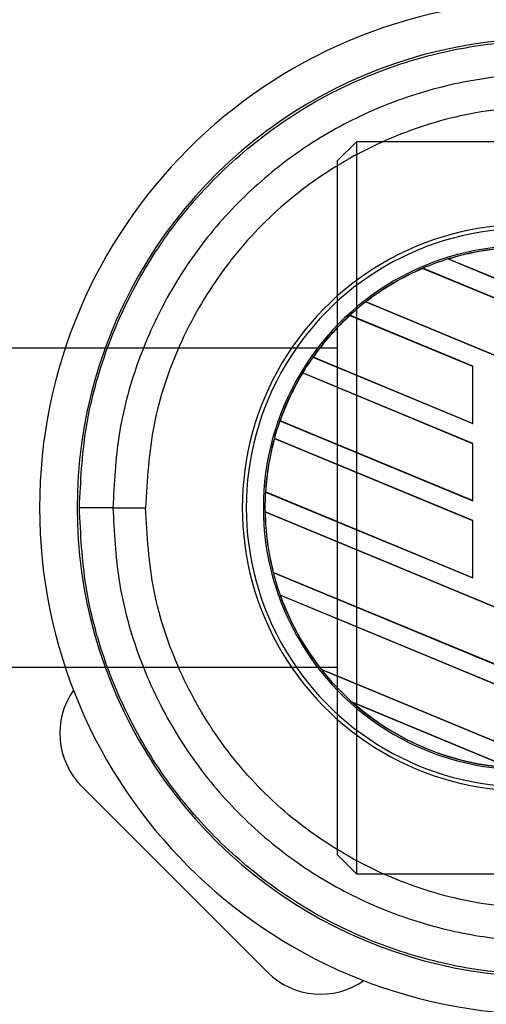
# Model space of a CAD drawing. Header units: millimetres. Extents: x 0 to 528, y 0 to 297.
# Tile 7 of 21: x 123.19 to 129.67, y 230.19 to 243.83. Entities that reach past the tile are written whole.
import ezdxf

# ---------------------------------------------------------------- set-up
doc = ezdxf.new("R2010")
doc.units = ezdxf.units.MM

msp = doc.modelspace()

# ---------------------------------------------------------------- linework, layer by layer
at = {"color": 7, "linetype": 'Continuous', "lineweight": 25}
for p, q in [((127.8639, 242.1425), (127.6037, 241.8824)), ((132.5467, 242.1425), (127.8639, 242.1425)), ((127.8639, 242.1425), (127.8639, 231.9965)), ((127.6037, 232.2566), (127.6037, 241.8824)), ((129.1378, 240.5172), (131.0382, 239.73)), ((129.1379, 240.5171), (129.1378, 240.5172)), ((129.1428, 240.5163), (129.1379, 240.5171)), ((131.0382, 239.7312), (129.1428, 240.5163)), ((131.0382, 239.4546), (128.7856, 240.3876)), ((128.7856, 240.3876), (128.7857, 240.3876)), ((128.7857, 240.3876), (128.7872, 240.3858)), ((128.7872, 240.3858), (131.0382, 239.4534)), ((127.9934, 239.9211), (131.0382, 238.66)), ((127.9935, 239.9211), (127.9934, 239.9211)), ((127.9969, 239.9209), (127.9935, 239.9211)), ((131.0382, 238.6612), (127.9969, 239.9209)), ((129.4795, 239.0302), (127.7741, 239.7366)), ((127.7741, 239.7366), (127.7742, 239.7365)), ((127.7742, 239.7365), (127.7756, 239.7347)), ((127.7756, 239.7347), (129.4772, 239.0299)), ((127.6037, 239.2808), (118.2382, 239.2808)), ((127.2601, 239.1548), (129.4795, 238.2355)), ((127.2602, 239.1548), (127.2601, 239.1548)), ((127.263, 239.1549), (127.2602, 239.1548)), ((129.4772, 238.2377), (127.263, 239.1549)), ((129.4795, 239.0302), (129.4772, 239.0299)), ((129.4772, 239.0299), (129.4772, 238.2377)), ((129.4795, 238.2355), (129.4795, 239.0302)), ((129.4795, 237.9601), (127.1182, 238.9382)), ((127.1182, 238.9382), (127.1197, 238.9364)), ((127.1182, 238.9382), (127.1182, 238.9382)), ((127.1197, 238.9364), (129.4772, 237.9598)), ((126.8036, 238.2739), (129.4795, 237.1655)), ((126.8037, 238.2739), (126.8036, 238.2739)), ((126.8061, 238.2741), (126.8037, 238.2739)), ((129.4772, 237.1677), (126.8061, 238.2741)), ((129.4772, 238.2377), (129.4795, 238.2355)), ((129.4795, 236.8901), (126.7269, 238.0302)), ((126.7269, 238.0302), (126.727, 238.0302)), ((126.727, 238.0302), (126.7288, 238.0282)), ((126.7288, 238.0282), (129.4772, 236.8898)), ((129.4795, 237.9601), (129.4772, 237.9598)), ((129.4772, 237.9598), (129.4772, 237.1677)), ((129.4795, 237.1655), (129.4795, 237.9601)), ((126.6056, 237.2871), (126.6033, 237.2868)), ((126.6033, 237.2868), (129.4795, 236.0955)), ((126.6033, 237.2868), (126.6033, 237.2868)), ((129.4772, 236.0976), (126.6056, 237.2871)), ((124.4876, 237.0695), (124.9401, 237.0695)), ((129.4772, 237.1677), (129.4795, 237.1655)), ((131.0382, 235.1744), (126.5972, 237.014)), ((126.5972, 237.014), (126.5972, 237.0139)), ((126.5972, 237.0139), (126.5995, 237.0118)), ((126.5995, 237.0118), (131.0382, 235.1732)), ((129.4795, 236.8901), (129.4772, 236.8898)), ((129.4772, 236.8898), (129.4772, 236.0976)), ((129.4795, 236.0955), (129.4795, 236.8901)), ((126.7099, 236.1726), (131.0382, 234.3798)), ((126.71, 236.1726), (126.7099, 236.1726)), ((126.7122, 236.1729), (126.71, 236.1726)), ((131.0382, 234.381), (126.7122, 236.1729)), ((129.4772, 236.0976), (129.4795, 236.0955)), ((131.0382, 234.1044), (126.8064, 235.8572)), ((126.8064, 235.8572), (126.8065, 235.8572)), ((126.8065, 235.8572), (126.8098, 235.8546)), ((126.8098, 235.8546), (131.0382, 234.1032)), ((118.2382, 234.8582), (127.6037, 234.8582)), ((127.3792, 234.8253), (130.6379, 233.4755)), ((127.3793, 234.8253), (127.3792, 234.8253)), ((127.3821, 234.8254), (127.3793, 234.8253)), ((130.6356, 233.4777), (127.3821, 234.8254)), ((129.9954, 233.4663), (127.8073, 234.3726)), ((127.8073, 234.3726), (127.8075, 234.3725)), ((127.8075, 234.3725), (127.8163, 234.3676)), ((127.8163, 234.3676), (129.9854, 233.4692)), ((124.0562, 233.2064), (126.6316, 230.631)), ((127.6037, 232.2566), (127.8639, 231.9965)), ((127.8639, 231.9965), (132.5467, 231.9965))]:
    msp.add_line(p, q, dxfattribs=at)
for centre, radius, start, end in [((130.4947, 237.0695), 12.8777, 33.05573, 180), ((130.4947, 237.0695), 11.707, 48.18969, 311.81031), ((130.4947, 237.0695), 7.0242, 90, 270), ((130.4947, 237.0695), 6.5027, 85.18028, 274.81972), ((130.2061, 237.0695), 3.9243, 87.5, 272.5), ((130.2061, 237.0695), 3.8691, 87.5, 272.5), ((130.2061, 237.0695), 3.6321, 87.5, 272.5), ((130.2061, 237.0695), 3.6094, 87.5, 107.21651), ((130.2061, 237.0695), 3.6093, 87.5, 107.2149), ((130.2061, 237.0695), 3.6071, 87.5, 107.14432), ((130.2061, 237.0695), 3.6094, 107.21651, 113.17547), ((130.2061, 237.0695), 3.6094, 113.17547, 127.80908), ((130.2061, 237.0695), 3.6093, 113.17491, 127.80821), ((130.2061, 237.0695), 3.6071, 113.16504, 127.76752), ((130.2061, 237.0695), 3.6094, 127.80908, 132.36028), ((130.2061, 237.0695), 3.6094, 132.36028, 144.70717), ((130.2061, 237.0695), 3.6093, 132.36013, 144.70666), ((130.2061, 237.0695), 3.6071, 132.36308, 144.68039), ((130.2061, 237.0695), 3.6094, 144.70717, 148.81902), ((130.2061, 237.0695), 3.6094, 148.81902, 160.50758), ((130.2061, 237.0695), 3.6093, 148.81915, 160.50735), ((130.2061, 237.0695), 3.6071, 148.83169, 160.49144), ((130.2061, 237.0695), 3.6094, 160.50758, 164.56307), ((130.2061, 237.0695), 3.6094, 164.56307, 176.54814), ((130.2061, 237.0695), 3.6093, 164.56347, 176.54818), ((130.2061, 237.0695), 3.6071, 164.58576, 176.54166), ((130.2061, 237.0695), 3.6094, 176.54814, 180.8818), ((130.4947, 237.0695), 12.8777, 180, 326.94427), ((124.3918, -142.1276), 379.1971, 89.985518, 90.05581), ((130.2061, 237.0695), 3.6094, 180.8818, 194.38831), ((130.2061, 237.0695), 3.6093, 180.88252, 194.38869), ((130.2061, 237.0695), 3.6071, 180.91722, 194.39314), ((130.2061, 237.0695), 3.6094, 194.38831, 199.62504), ((130.2061, 237.0695), 3.6094, 199.62504, 218.44471), ((130.2061, 237.0695), 3.6093, 199.6263, 218.44589), ((130.2061, 237.0695), 3.6071, 199.68237, 218.47326), ((130.2061, 237.0695), 3.6094, 218.44471, 228.34691), ((124.7921, 233.9422), 1.0406, 144.84368, 225), ((130.2061, 237.0695), 3.6094, 228.34691, 266.65309), ((130.2061, 237.0695), 3.6093, 228.35056, 266.64944), ((130.2061, 237.0695), 3.6071, 228.50755, 266.49245), ((127.3675, 231.3668), 1.0406, 225, 305.15632)]:
    msp.add_arc(centre, radius, start, end, dxfattribs=at)
for points, knots in [([(117.8772, 237.0695), (117.8953, 237.5824), (117.9321, 238.6241), (118.235, 240.1856), (118.6936, 241.6138), (119.2722, 242.8836), (119.9207, 243.9934), (120.6836, 245.0394), (121.5571, 246.0072), (122.5249, 246.8806), (123.5709, 247.6436), (124.6807, 248.2922), (125.9505, 248.8702), (127.3787, 249.3317), (128.9402, 249.6235), (130.4948, 249.7183), (132.0494, 249.6235), (133.6109, 249.3317), (135.0391, 248.8702), (136.3088, 248.2922), (137.4186, 247.6435), (138.4651, 246.8809), (139.4307, 246.0059), (140.2789, 245.0803), (140.7478, 244.409), (140.9681, 244.0937)], [0, 0, 0, 0, 0.0478033, 0.0970929, 0.1477616, 0.1873767, 0.2269875, 0.2674455, 0.3078991, 0.3483571, 0.3888108, 0.4284258, 0.4680366, 0.5187092, 0.5679959, 0.6157982, 0.6636044, 0.7128911, 0.7635598, 0.8031749, 0.8427857, 0.8832437, 0.9236973, 0.9641553, 1, 1, 1, 1]), ([(124.0224, 237.0693), (124.0405, 237.4332), (124.0768, 238.1609), (124.3598, 239.2221), (124.8071, 240.2209), (125.4162, 241.1321), (126.1714, 241.9257), (127.0471, 242.5841), (128.0226, 243.0836), (129.0339, 243.402), (130.0499, 243.5577), (130.709, 243.5319), (131.0386, 243.5189)], [0, 0, 0, 0, 0.1019214, 0.2038429, 0.3057653, 0.4076877, 0.5096105, 0.6115332, 0.713457, 0.8153809, 0.9076904, 1, 1, 1, 1]), ([(130.9994, 243.0553), (130.6935, 243.0673), (130.0818, 243.0913), (129.1389, 242.9468), (128.2004, 242.6512), (127.2948, 242.1877), (126.4822, 241.5766), (125.7812, 240.84), (125.2159, 239.9944), (124.8009, 239.0673), (124.5381, 238.0825), (124.5044, 237.4072), (124.4876, 237.0695)], [0, 0, 0, 0, 0.0923036, 0.1846071, 0.2865385, 0.3884688, 0.490398, 0.5923288, 0.694247, 0.7961664, 0.8980845, 1, 1, 1, 1]), ([(131.0378, 242.5992), (130.6516, 242.613), (129.8779, 242.6406), (128.7383, 242.3822), (127.679, 241.9023), (126.737, 241.2181), (125.9611, 240.3482), (125.3823, 239.3392), (125.0082, 238.2301), (124.9628, 237.4561), (124.9401, 237.0695)], [0, 0, 0, 0, 0.1248804, 0.2501396, 0.3746494, 0.4998125, 0.6247642, 0.7495577, 0.8749238, 1, 1, 1, 1]), ([(140.9681, 230.0453), (140.7478, 229.7299), (140.2788, 229.0587), (139.4306, 228.133), (138.465, 227.258), (137.4185, 226.4955), (136.3088, 225.8468), (135.039, 225.2688), (133.6108, 224.8073), (132.0493, 224.5155), (130.4947, 224.4207), (128.9401, 224.5155), (127.3786, 224.8073), (125.9504, 225.2688), (124.6807, 225.8468), (123.5708, 226.4954), (122.5249, 227.2584), (121.5571, 228.1319), (120.6836, 229.0997), (119.9206, 230.1456), (119.2722, 231.2555), (118.6935, 232.5252), (118.235, 233.9534), (117.9321, 235.5149), (117.8953, 236.5566), (117.8772, 237.0695)], [0, 0, 0, 0, 0.03584903, 0.07630267, 0.11676067, 0.15721431, 0.19682937, 0.23644017, 0.28711272, 0.33639944, 0.38420179, 0.43200796, 0.48129463, 0.53196341, 0.57157847, 0.61118927, 0.65164726, 0.69210091, 0.7325589, 0.77301254, 0.8126276, 0.8522384, 0.90291095, 0.95219479, 1, 1, 1, 1]), ([(131.0386, 230.6201), (130.709, 230.6071), (130.0499, 230.5813), (129.0339, 230.737), (128.0226, 231.0554), (127.0471, 231.5549), (126.1714, 232.2133), (125.4162, 233.0069), (124.8071, 233.9181), (124.3598, 234.9169), (124.0768, 235.978), (124.0405, 236.7055), (124.0224, 237.0693)], [0, 0, 0, 0, 0.0923125, 0.1846249, 0.286552, 0.388479, 0.4904049, 0.5923308, 0.6942564, 0.796182, 0.898091, 1, 1, 1, 1]), ([(124.4876, 237.0695), (124.5044, 236.7318), (124.5381, 236.0565), (124.8009, 235.0717), (125.2159, 234.1446), (125.7812, 233.299), (126.4822, 232.5624), (127.2948, 231.9513), (128.2004, 231.4878), (129.1389, 231.1922), (130.0818, 231.0477), (130.6935, 231.0717), (130.9994, 231.0837)], [0, 0, 0, 0, 0.1019155, 0.2038336, 0.305753, 0.4076712, 0.509602, 0.6115312, 0.7134615, 0.8153929, 0.9076964, 1, 1, 1, 1]), ([(131.0378, 231.5398), (130.6516, 231.526), (129.8779, 231.4984), (128.7383, 231.7568), (127.679, 232.2367), (126.737, 232.9209), (125.9611, 233.7908), (125.3823, 234.7998), (125.0082, 235.9089), (124.9628, 236.6829), (124.9401, 237.0695)], [0, 0, 0, 0, 0.1248804, 0.2501396, 0.3746494, 0.4998125, 0.6247642, 0.7495577, 0.8749238, 1, 1, 1, 1])]:
    msp.add_open_spline(points, degree=3, knots=knots, dxfattribs=at)

doc.saveas('drawing.dxf')
